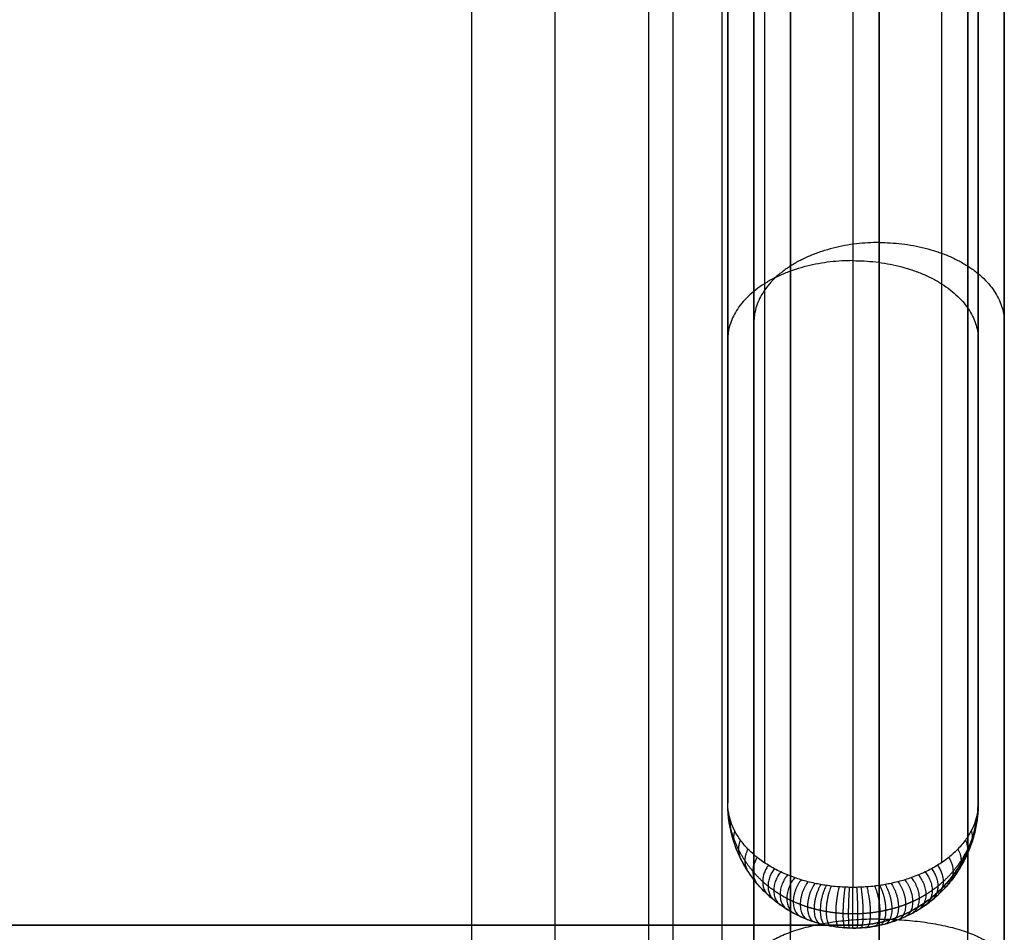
# Model space of a CAD drawing. Header units: millimetres. Extents: x -1267 to 621, y -1022 to -212.
# Tile 21 of 22: x 503 to 621, y -431 to -321. Entities that reach past the tile are written whole.
import ezdxf

# ---------------------------------------------------------------- set-up
doc = ezdxf.new("R2010")
doc.units = ezdxf.units.MM
doc.layers.add('Calque 08$Calque 09', color=1, linetype='Continuous', true_color=0xff000e)

msp = doc.modelspace()

# ---------------------------------------------------------------- linework, layer by layer
at = {"layer": 'Calque 08$Calque 09'}
for p, q in [((567, -232.1, 63.69), (567, -1002.1, 63.69)), ((557, -242.1, 423.69), (557, -992.1, 423.69)), ((590.83, -509.82, 510.36), (590.83, -309.92, 510.36)), ((620.83, -509.82, 510.36), (620.83, -309.92, 510.36)), ((587.7, -415.36, 597.63), (587.7, -415.36, 15.36)), ((617.7, -415.36, 597.63), (617.7, -415.36, 15.36)), ((602.7, -430.02, 37.44), (-1247.23, -430.02, 37.44)), ((602.7, -430.02, 13.69), (602.7, -430.02, 63.69))]:
    msp.add_line(p, q, dxfattribs=at)
for points in [[(587, -227.1, 393.69), (587, -617.1, 393.69), (587, -1007.1, 393.69)], [(587, -227.1, 83.69), (587, -617.1, 83.69), (587, -1007.1, 83.69)], [(587, -227.1, 243.69), (587, -617.1, 243.69), (587, -1007.1, 243.69)], [(581.14, -228.57, 69.54), (581.14, -617.1, 69.54), (581.14, -1005.64, 69.54)], [(578.21, -231.5, 414.9), (578.21, -617.1, 414.9), (578.21, -1002.71, 414.9)], [(602.7, -270.36, 499.17), (602.7, -347.92, 562.17), (602.7, -425.47, 625.16)], [(592.09, -274.76, 497.08), (592.09, -348.63, 557.09), (592.09, -422.51, 617.1)], [(605.83, -273.74, 500.68), (605.83, -351.51, 563.02), (605.83, -429.28, 625.36)], [(613.31, -274.76, 497.08), (613.31, -348.63, 557.09), (613.31, -422.51, 617.1)], [(605.83, -509.82, 495.36), (605.83, -392.75, 495.36), (605.83, -275.68, 495.36)], [(587.7, -285.36, 492.03), (587.7, -350.36, 544.83), (587.7, -415.36, 597.63)], [(587.7, -415.36, 15.36), (587.7, -350.36, 15.36), (587.7, -285.36, 15.36)], [(587.7, -285.36, 199.25), (587.7, -350.36, 199.25), (587.7, -415.36, 199.25)], [(595.22, -284.35, 503.53), (595.22, -357.6, 562.25), (595.22, -430.86, 620.97)], [(616.44, -284.35, 503.53), (616.44, -357.6, 562.25), (616.44, -430.86, 620.97)], [(617.7, -285.36, 492.03), (617.7, -350.36, 544.83), (617.7, -415.36, 597.63)], [(617.7, -415.36, 15.36), (617.7, -350.36, 15.36), (617.7, -285.36, 15.36)], [(617.7, -285.36, 199.25), (617.7, -350.36, 199.25), (617.7, -415.36, 199.25)], [(595.22, -509.82, 499.76), (595.22, -397.76, 499.76), (595.22, -285.71, 499.76)], [(616.44, -509.82, 499.76), (616.44, -397.76, 499.76), (616.44, -285.71, 499.76)], [(617.7, -285.51, 63.69), (617.7, -350.27, 63.69), (617.7, -415.02, 63.69)], [(617.7, -285.51, 13.69), (617.7, -350.27, 13.69), (617.7, -415.02, 13.69)], [(617.7, -285.51, 38.69), (617.7, -350.27, 38.69), (617.7, -415.02, 38.69)], [(590.83, -309.92, 510.36), (590.83, -372.3, 560.36), (590.83, -434.67, 610.36)], [(620.83, -309.92, 510.36), (620.83, -372.3, 560.36), (620.83, -434.67, 610.36)], [(587.7, -350.36, 544.83), (587.7, -350.36, 280.1), (587.7, -350.36, 15.36)], [(617.7, -350.36, 544.83), (617.7, -350.36, 280.1), (617.7, -350.36, 15.36)], [(590.83, -372.3, 560.36), (590.83, -441.06, 560.36), (590.83, -509.82, 560.36)], [(620.83, -372.3, 560.36), (620.83, -441.06, 560.36), (620.83, -509.82, 560.36)], [(617.7, -415.02, 13.69), (617.7, -415.02, 38.69), (617.7, -415.02, 63.69)], [(613.3, -425.63, 13.69), (613.3, -425.63, 38.69), (613.3, -425.63, 63.69)], [(592.09, -425.97, 615.45), (592.09, -425.97, 315.41), (592.09, -425.97, 15.36)], [(613.31, -425.97, 615.45), (613.31, -425.97, 315.41), (613.31, -425.97, 15.36)], [(602.7, -430.02, 63.69), (-322.27, -430.02, 63.69), (-1247.23, -430.02, 63.69)], [(-1247.23, -430.02, 13.69), (-322.27, -430.02, 13.69), (602.7, -430.02, 13.69)], [(602.7, -430.36, 622.83), (602.7, -430.36, 319.1), (602.7, -430.36, 15.36)], [(605.83, -429.28, 625.36), (605.83, -469.55, 625.36), (605.83, -509.82, 625.36)]]:
    msp.add_open_spline(points, degree=2, dxfattribs=at)
at = {"layer": 'Calque 08$Calque 09', "extrusion": (-6.3685e-13, 0.771924, -0.635714)}
msp.add_rational_spline([(605.83, -348.19, 560.36), (590.83, -348.19, 560.36), (590.83, -357.78, 548.72)], [1, 0.707106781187, 1], degree=2, dxfattribs=at)
at = {"layer": 'Calque 08$Calque 09', "extrusion": (5.66643e-13, 0.771924, -0.635714)}
msp.add_rational_spline([(605.83, -348.19, 560.36), (620.83, -348.19, 560.36), (620.83, -357.78, 548.72)], [1, 0.707106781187, 1], degree=2, dxfattribs=at)
at = {"layer": 'Calque 08$Calque 09', "extrusion": (-4.86338e-13, -0.776036, 0.630689)}
msp.add_rational_spline([(602.7, -350.36, 564.15), (587.7, -350.36, 564.15), (587.7, -359.82, 552.51)], [1, 0.707106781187, 1], degree=2, dxfattribs=at)
at = {"layer": 'Calque 08$Calque 09', "extrusion": (-4.89329e-13, 0.776036, -0.630689)}
msp.add_rational_spline([(602.7, -350.36, 564.15), (617.7, -350.36, 564.15), (617.7, -359.82, 552.51)], [1, 0.707106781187, 1], degree=2, dxfattribs=at)
at = {"layer": 'Calque 08$Calque 09'}
for points, weights in [([(617.7, -415.02, 63.69), (617.7, -430.02, 63.69), (602.7, -430.02, 63.69)], [1, 0.707106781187, 1]), ([(602.7, -430.02, 13.69), (617.7, -430.02, 13.69), (617.7, -415.02, 13.69)], [1, 0.707106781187, 1]), ([(617.7, -415.02, 38.69), (617.7, -430.02, 38.69), (602.7, -430.02, 38.69)], [1, 0.707106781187, 1]), ([(602.7, -430.36, 15.36), (587.7, -430.36, 15.36), (587.7, -415.36, 15.36)], [1, 0.707106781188, 1]), ([(602.7, -430.36, 199.25), (587.7, -430.36, 199.25), (587.7, -415.36, 199.25)], [1, 0.707106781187, 1]), ([(602.7, -430.36, 15.36), (617.7, -430.36, 15.36), (617.7, -415.36, 15.36)], [1, 0.707106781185, 1]), ([(602.7, -430.36, 199.25), (617.7, -430.36, 199.25), (617.7, -415.36, 199.25)], [1, 0.707106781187, 1])]:
    msp.add_rational_spline(points, weights, degree=2, dxfattribs=at)
for points, knots in [([(602.7, -430.36, 622.83), (602.55, -430.36, 622.83), (602.24, -430.36, 622.83), (601.68, -430.33, 622.78), (600.95, -430.27, 622.68), (600.2, -430.16, 622.49), (599.47, -430.02, 622.25), (598.81, -429.86, 621.98), (598.07, -429.64, 621.62), (597.28, -429.36, 621.15), (596.47, -429.02, 620.57), (595.65, -428.62, 619.9), (594.83, -428.15, 619.11), (594.03, -427.62, 618.22), (593.27, -427.04, 617.25), (592.28, -426.19, 615.82), (591.18, -425.03, 613.87), (590.07, -423.52, 611.34), (589.18, -421.94, 608.68), (588.5, -420.3, 605.93), (588.03, -418.65, 603.16), (587.76, -417, 600.38), (587.7, -415.91, 598.55), (587.7, -415.36, 597.63)], [0, 0, 0, 0, 0.352897, 0.765074, 1.333677, 2.134245, 2.666828, 3.2609, 3.957616, 4.809806, 5.719626, 6.675797, 7.795284, 8.987619, 10.209328, 11.483612, 14.297511, 17.218048, 20.27994, 23.380338, 26.507733, 29.569865, 32.614143, 32.614143, 32.614143, 32.614143]), ([(602.7, -425.47, 625.16), (602.55, -425.47, 625.16), (602.24, -425.47, 625.15), (601.68, -425.45, 625.11), (600.95, -425.41, 624.99), (600.2, -425.34, 624.79), (599.47, -425.24, 624.53), (598.81, -425.13, 624.23), (598.07, -424.98, 623.83), (597.28, -424.8, 623.32), (596.47, -424.57, 622.69), (595.65, -424.29, 621.95), (594.83, -423.98, 621.09), (594.03, -423.62, 620.12), (593.27, -423.23, 619.06), (592.28, -422.66, 617.5), (591.18, -421.88, 615.37), (590.07, -420.86, 612.61), (589.18, -419.8, 609.71), (588.5, -418.69, 606.7), (588.03, -417.58, 603.67), (587.76, -416.47, 600.64), (587.7, -415.73, 598.63), (587.7, -415.36, 597.63)], [0, 0, 0, 0, 0.352897, 0.765074, 1.333677, 2.134245, 2.666828, 3.2609, 3.957616, 4.809806, 5.719626, 6.675797, 7.795284, 8.987619, 10.209328, 11.483612, 14.297511, 17.218048, 20.27994, 23.380338, 26.507733, 29.569865, 32.614143, 32.614143, 32.614143, 32.614143]), ([(617.7, -415.36, 597.63), (617.7, -415.73, 598.63), (617.64, -416.47, 600.64), (617.37, -417.58, 603.67), (616.9, -418.69, 606.7), (616.22, -419.8, 609.71), (615.33, -420.86, 612.61), (614.23, -421.88, 615.37), (613.12, -422.66, 617.5), (612.13, -423.23, 619.06), (611.37, -423.62, 620.12), (610.57, -423.98, 621.09), (609.75, -424.29, 621.95), (608.93, -424.57, 622.69), (608.12, -424.8, 623.32), (607.33, -424.98, 623.83), (606.59, -425.13, 624.23), (605.93, -425.24, 624.53), (605.2, -425.34, 624.79), (604.45, -425.41, 624.99), (603.72, -425.45, 625.11), (603.17, -425.47, 625.15), (602.85, -425.47, 625.16), (602.7, -425.47, 625.16)], [0, 0, 0, 0, 3.044394, 6.106526, 9.233921, 12.334319, 15.39621, 18.316748, 21.130647, 22.404931, 23.626639, 24.818974, 25.938461, 26.894632, 27.804453, 28.656642, 29.353359, 29.94743, 30.480014, 31.280581, 31.849184, 32.261361, 32.614258, 32.614258, 32.614258, 32.614258]), ([(617.7, -415.36, 597.63), (617.7, -415.91, 598.55), (617.64, -417, 600.38), (617.37, -418.65, 603.16), (616.9, -420.3, 605.93), (616.22, -421.94, 608.68), (615.33, -423.52, 611.34), (614.23, -425.03, 613.87), (613.12, -426.19, 615.82), (612.13, -427.04, 617.25), (611.37, -427.62, 618.22), (610.57, -428.15, 619.11), (609.75, -428.62, 619.9), (608.93, -429.02, 620.57), (608.12, -429.36, 621.15), (607.33, -429.64, 621.62), (606.59, -429.86, 621.98), (605.93, -430.02, 622.25), (605.2, -430.16, 622.49), (604.45, -430.27, 622.68), (603.72, -430.33, 622.78), (603.17, -430.36, 622.83), (602.85, -430.36, 622.83), (602.7, -430.36, 622.83)], [0, 0, 0, 0, 3.044394, 6.106526, 9.233921, 12.334319, 15.39621, 18.316748, 21.130647, 22.404931, 23.626639, 24.818974, 25.938461, 26.894632, 27.804453, 28.656642, 29.353359, 29.94743, 30.480014, 31.280581, 31.849184, 32.261361, 32.614258, 32.614258, 32.614258, 32.614258])]:
    msp.add_open_spline(points, degree=3, knots=knots, dxfattribs=at)
for points, weights, knots in [([(602.7, -428.65, 625.54), (602.52, -428.65, 625.54), (602.11, -428.65, 625.53), (601.42, -428.61, 625.46), (600.51, -428.54, 625.3), (599.6, -428.4, 625.02), (598.75, -428.23, 624.66), (598, -428.05, 624.28), (597.19, -427.82, 623.78), (596.36, -427.52, 623.16), (595.53, -427.17, 622.43), (594.73, -426.78, 621.6), (593.95, -426.33, 620.67), (593.2, -425.84, 619.63), (592.51, -425.31, 618.53), (591.63, -424.56, 616.94), (590.67, -423.54, 614.81), (589.71, -422.25, 612.09), (588.95, -420.9, 609.26), (588.38, -419.51, 606.35), (587.98, -418.12, 603.42), (587.75, -416.74, 600.51), (587.7, -415.82, 598.59), (587.7, -415.36, 597.63)], [0.714885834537, 0.714885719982, 0.715183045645, 0.716807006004, 0.72077140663, 0.72732868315, 0.735644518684, 0.744516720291, 0.755863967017, 0.769583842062, 0.785022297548, 0.801815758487, 0.819636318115, 0.837958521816, 0.855917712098, 0.879979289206, 0.907878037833, 0.93660534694, 0.960141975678, 0.978324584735, 0.990981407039, 0.998382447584, 0.999999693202, 1], [0, 0, 0, 0, 0.352897, 0.765074, 1.333677, 2.134245, 2.666828, 3.2609, 3.957616, 4.809806, 5.719626, 6.675797, 7.795284, 8.987619, 10.209328, 11.483612, 14.297511, 17.218048, 20.27994, 23.380338, 26.507733, 29.569865, 32.614143, 32.614143, 32.614143, 32.614143]), ([(617.7, -415.36, 597.63), (617.7, -415.82, 598.59), (617.65, -416.74, 600.51), (617.42, -418.12, 603.42), (617.03, -419.51, 606.35), (616.45, -420.9, 609.26), (615.69, -422.25, 612.09), (614.74, -423.54, 614.81), (613.77, -424.56, 616.94), (612.89, -425.31, 618.53), (612.2, -425.84, 619.63), (611.45, -426.33, 620.67), (610.67, -426.78, 621.6), (609.87, -427.17, 622.43), (609.05, -427.52, 623.16), (608.21, -427.82, 623.78), (607.41, -428.05, 624.28), (606.66, -428.23, 624.66), (605.8, -428.4, 625.02), (604.89, -428.54, 625.3), (603.99, -428.61, 625.46), (603.29, -428.65, 625.53), (602.89, -428.65, 625.54), (602.7, -428.65, 625.54)], [1, 0.999999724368, 0.998382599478, 0.990981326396, 0.978324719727, 0.960141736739, 0.936605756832, 0.907877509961, 0.879980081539, 0.855916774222, 0.837959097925, 0.819635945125, 0.801815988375, 0.785022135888, 0.769584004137, 0.755863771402, 0.744516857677, 0.735644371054, 0.727328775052, 0.720771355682, 0.716807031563, 0.715183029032, 0.714885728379, 0.714885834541], [0, 0, 0, 0, 3.044394, 6.106526, 9.233921, 12.334319, 15.39621, 18.316748, 21.130647, 22.404931, 23.626639, 24.818974, 25.938461, 26.894632, 27.804453, 28.656642, 29.353359, 29.94743, 30.480014, 31.280581, 31.849184, 32.261361, 32.614258, 32.614258, 32.614258, 32.614258])]:
    msp.add_rational_spline(points, weights, degree=3, knots=knots, dxfattribs=at)
at = {"layer": 'Calque 08$Calque 09', "extrusion": (0.046913, -0.42921, 0.901986)}
msp.add_rational_spline([(587.79, -416.47, 600.63), (587.76, -416.73, 600.5), (587.79, -417, 600.38)], [1, 0.995145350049, 1], degree=2, dxfattribs=at)
at = {"layer": 'Calque 08$Calque 09', "extrusion": (0.046963, 0.429209, -0.901984)}
msp.add_rational_spline([(617.61, -416.47, 600.63), (617.64, -416.73, 600.5), (617.61, -417, 600.38)], [1, 0.995145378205, 1], degree=2, dxfattribs=at)
at = {"layer": 'Calque 08$Calque 09', "extrusion": (0.095696, -0.427711, 0.898836)}
msp.add_rational_spline([(588.06, -417.57, 603.64), (587.95, -418.11, 603.4), (588.06, -418.64, 603.13)], [1, 0.98036796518, 1], degree=2, dxfattribs=at)
at = {"layer": 'Calque 08$Calque 09', "extrusion": (0.095677, 0.427712, -0.898837)}
msp.add_rational_spline([(617.34, -417.57, 603.64), (617.46, -418.11, 603.4), (617.34, -418.64, 603.13)], [1, 0.980367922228, 1], degree=2, dxfattribs=at)
at = {"layer": 'Calque 08$Calque 09', "extrusion": (0.148264, -0.424934, 0.893)}
msp.add_rational_spline([(588.54, -418.69, 606.7), (588.26, -419.52, 606.36), (588.54, -420.31, 605.94)], [1, 0.954707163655, 1], degree=2, dxfattribs=at)
at = {"layer": 'Calque 08$Calque 09', "extrusion": (0.205359, -0.420525, 0.883734)}
msp.add_rational_spline([(589.22, -419.8, 609.71), (588.72, -420.92, 609.3), (589.22, -421.95, 608.69)], [1, 0.918155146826, 1], degree=2, dxfattribs=at)
at = {"layer": 'Calque 08$Calque 09', "extrusion": (0.205348, 0.420526, -0.883736)}
msp.add_rational_spline([(616.18, -419.8, 609.71), (616.68, -420.92, 609.3), (616.18, -421.95, 608.69)], [1, 0.918155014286, 1], degree=2, dxfattribs=at)
at = {"layer": 'Calque 08$Calque 09', "extrusion": (0.148276, 0.424933, -0.892998)}
msp.add_rational_spline([(616.86, -418.69, 606.7), (617.14, -419.52, 606.36), (616.86, -420.31, 605.94)], [1, 0.954707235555, 1], degree=2, dxfattribs=at)
at = {"layer": 'Calque 08$Calque 09', "extrusion": (0.2692, -0.413821, 0.869646)}
msp.add_rational_spline([(590.13, -420.88, 612.64), (589.32, -422.31, 612.21), (590.13, -423.54, 611.37)], [1, 0.870364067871, 1], degree=2, dxfattribs=at)
at = {"layer": 'Calque 08$Calque 09', "extrusion": (0.269212, 0.413819, -0.869643)}
msp.add_rational_spline([(615.27, -420.88, 612.64), (616.08, -422.31, 612.21), (615.27, -423.54, 611.37)], [1, 0.87036434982, 1], degree=2, dxfattribs=at)
at = {"layer": 'Calque 08$Calque 09', "extrusion": (0.340922, -0.403941, 0.848884)}
msp.add_rational_spline([(591.24, -421.88, 615.39), (590.06, -423.64, 615.02), (591.24, -425.04, 613.89)], [1, 0.812933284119, 1], degree=2, dxfattribs=at)
at = {"layer": 'Calque 08$Calque 09', "extrusion": (0.340916, 0.403942, -0.848886)}
msp.add_rational_spline([(614.16, -421.88, 615.39), (615.34, -423.64, 615.02), (614.16, -425.04, 613.89)], [1, 0.812933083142, 1], degree=2, dxfattribs=at)
at = {"layer": 'Calque 08$Calque 09', "extrusion": (0.425401, -0.388865, 0.817201)}
msp.add_rational_spline([(592.58, -422.82, 617.95), (590.96, -424.96, 617.78), (592.58, -426.44, 616.23)], [1, 0.745567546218, 1], degree=2, dxfattribs=at)
at = {"layer": 'Calque 08$Calque 09', "extrusion": (0.470781, -0.379088, 0.796654)}
msp.add_rational_spline([(593.29, -423.24, 619.07), (591.45, -425.56, 619.05), (593.29, -427.05, 617.26)], [1, 0.710919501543, 1], degree=2, dxfattribs=at)
at = {"layer": 'Calque 08$Calque 09', "extrusion": (0.470767, 0.379091, -0.796661)}
msp.add_rational_spline([(612.11, -423.24, 619.07), (613.95, -425.56, 619.05), (612.11, -427.05, 617.26)], [1, 0.710918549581, 1], degree=2, dxfattribs=at)
at = {"layer": 'Calque 08$Calque 09', "extrusion": (0.425404, 0.388864, -0.8172)}
msp.add_rational_spline([(612.82, -422.82, 617.95), (614.44, -424.96, 617.78), (612.82, -426.44, 616.23)], [1, 0.745567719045, 1], degree=2, dxfattribs=at)
at = {"layer": 'Calque 08$Calque 09', "extrusion": (0.51985, -0.36706, 0.771377)}
msp.add_rational_spline([(594.05, -423.62, 620.12), (591.98, -426.16, 620.3), (594.05, -427.62, 618.22)], [1, 0.675240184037, 1], degree=2, dxfattribs=at)
at = {"layer": 'Calque 08$Calque 09', "extrusion": (0.574114, -0.351814, 0.739338)}
msp.add_rational_spline([(594.86, -423.98, 621.11), (592.58, -426.76, 621.56), (594.86, -428.15, 619.12)], [1, 0.638187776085, 1], degree=2, dxfattribs=at)
at = {"layer": 'Calque 08$Calque 09', "extrusion": (0.631843, -0.333046, 0.699897)}
msp.add_rational_spline([(595.71, -424.31, 621.99), (593.24, -427.33, 622.77), (595.71, -428.63, 619.93)], [1, 0.601642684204, 1], degree=2, dxfattribs=at)
at = {"layer": 'Calque 08$Calque 09', "extrusion": (0.631844, 0.333045, -0.699896)}
msp.add_rational_spline([(609.7, -424.31, 621.99), (612.16, -427.33, 622.77), (609.7, -428.63, 619.93)], [1, 0.601642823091, 1], degree=2, dxfattribs=at)
at = {"layer": 'Calque 08$Calque 09', "extrusion": (0.574112, 0.351814, -0.739339)}
msp.add_rational_spline([(610.54, -423.98, 621.11), (612.82, -426.76, 621.56), (610.54, -428.15, 619.12)], [1, 0.638187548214, 1], degree=2, dxfattribs=at)
at = {"layer": 'Calque 08$Calque 09', "extrusion": (0.519854, 0.367059, -0.771375)}
msp.add_rational_spline([(611.35, -423.62, 620.12), (613.42, -426.16, 620.3), (611.35, -427.62, 618.22)], [1, 0.67524052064, 1], degree=2, dxfattribs=at)
at = {"layer": 'Calque 08$Calque 09', "extrusion": (0.686977, -0.312242, 0.656177)}
msp.add_rational_spline([(596.49, -424.57, 622.69), (593.91, -427.84, 623.84), (596.49, -429.02, 620.58)], [1, 0.569469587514, 1], degree=2, dxfattribs=at)
at = {"layer": 'Calque 08$Calque 09', "extrusion": (0.744508, -0.286862, 0.602842)}
msp.add_rational_spline([(597.31, -424.8, 623.32), (594.67, -428.34, 624.89), (597.31, -429.36, 621.15)], [1, 0.538606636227, 1], degree=2, dxfattribs=at)
at = {"layer": 'Calque 08$Calque 09', "extrusion": (0.80217, -0.256562, 0.539165)}
msp.add_rational_spline([(598.13, -424.99, 623.85), (595.54, -428.82, 625.89), (598.13, -429.65, 621.64)], [1, 0.510260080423, 1], degree=2, dxfattribs=at)
at = {"layer": 'Calque 08$Calque 09', "extrusion": (0.850662, -0.22589, 0.474708)}
msp.add_rational_spline([(598.85, -425.13, 624.24), (596.39, -429.21, 626.71), (598.85, -429.86, 621.99)], [1, 0.488269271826, 1], degree=2, dxfattribs=at)
at = {"layer": 'Calque 08$Calque 09', "extrusion": (-0.891319, 0.194808, -0.40939)}
msp.add_rational_spline([(599.5, -425.24, 624.53), (597.25, -429.53, 627.38), (599.5, -430.02, 622.25)], [1, 0.471035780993, 1], degree=2, dxfattribs=at)
at = {"layer": 'Calque 08$Calque 09', "extrusion": (-0.925491, 0.16275, -0.34202)}
msp.add_rational_spline([(600.1, -425.32, 624.75), (598.14, -429.79, 627.93), (600.1, -430.14, 622.45)], [1, 0.457338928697, 1], degree=2, dxfattribs=at)
at = {"layer": 'Calque 08$Calque 09', "extrusion": (-0.968424, 0.107124, -0.225121)}
msp.add_rational_spline([(601.05, -425.41, 625), (599.69, -430.12, 628.63), (601.05, -430.27, 622.68)], [1, 0.441087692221, 1], degree=2, dxfattribs=at)
at = {"layer": 'Calque 08$Calque 09', "extrusion": (-0.989205, 0.062966, -0.132323)}
msp.add_rational_spline([(601.75, -425.45, 625.11), (600.93, -430.28, 628.96), (601.75, -430.33, 622.78)], [1, 0.433582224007, 1], degree=2, dxfattribs=at)
at = {"layer": 'Calque 08$Calque 09', "extrusion": (-0.997668, 0.02933, -0.061636)}
msp.add_rational_spline([(602.26, -425.47, 625.15), (601.87, -430.35, 629.1), (602.26, -430.36, 622.82)], [1, 0.430589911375, 1], degree=2, dxfattribs=at)
at = {"layer": 'Calque 08$Calque 09', "extrusion": (-1, 9.58509e-11, -2.78403e-10)}
msp.add_rational_spline([(602.7, -430.36, 622.83), (602.7, -430.36, 629.14), (602.7, -425.47, 625.16)], [1, 0.429771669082, 1], degree=2, dxfattribs=at)
at = {"layer": 'Calque 08$Calque 09', "extrusion": (-0.997668, -0.02933, 0.061637)}
msp.add_rational_spline([(603.14, -425.47, 625.15), (603.53, -430.35, 629.1), (603.14, -430.36, 622.82)], [1, 0.430589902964, 1], degree=2, dxfattribs=at)
at = {"layer": 'Calque 08$Calque 09', "extrusion": (-0.989205, -0.062966, 0.132323)}
msp.add_rational_spline([(603.65, -425.45, 625.11), (604.48, -430.28, 628.96), (603.65, -430.33, 622.78)], [1, 0.433582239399, 1], degree=2, dxfattribs=at)
at = {"layer": 'Calque 08$Calque 09', "extrusion": (-0.968424, -0.107124, 0.225121)}
msp.add_rational_spline([(604.35, -425.41, 625), (605.72, -430.12, 628.63), (604.35, -430.27, 622.68)], [1, 0.441087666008, 1], degree=2, dxfattribs=at)
at = {"layer": 'Calque 08$Calque 09', "extrusion": (-0.925492, -0.16275, 0.34202)}
msp.add_rational_spline([(605.3, -425.32, 624.75), (607.26, -429.79, 627.93), (605.3, -430.14, 622.45)], [1, 0.457338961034, 1], degree=2, dxfattribs=at)
at = {"layer": 'Calque 08$Calque 09', "extrusion": (-0.891317, -0.19481, 0.409393)}
msp.add_rational_spline([(605.9, -425.24, 624.53), (608.15, -429.53, 627.38), (605.9, -430.02, 622.25)], [1, 0.471035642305, 1], degree=2, dxfattribs=at)
at = {"layer": 'Calque 08$Calque 09', "extrusion": (0.850663, 0.225889, -0.474708)}
msp.add_rational_spline([(606.55, -425.13, 624.24), (609.01, -429.21, 626.71), (606.55, -429.86, 621.99)], [1, 0.48826934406, 1], degree=2, dxfattribs=at)
at = {"layer": 'Calque 08$Calque 09', "extrusion": (0.802169, 0.256562, -0.539166)}
msp.add_rational_spline([(607.27, -424.99, 623.85), (609.87, -428.82, 625.89), (607.27, -429.65, 621.64)], [1, 0.510259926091, 1], degree=2, dxfattribs=at)
at = {"layer": 'Calque 08$Calque 09', "extrusion": (0.744508, 0.286862, -0.602841)}
msp.add_rational_spline([(608.09, -424.8, 623.32), (610.73, -428.34, 624.89), (608.09, -429.36, 621.15)], [1, 0.538606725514, 1], degree=2, dxfattribs=at)
at = {"layer": 'Calque 08$Calque 09', "extrusion": (0.686976, 0.312242, -0.656177)}
msp.add_rational_spline([(608.91, -424.57, 622.69), (611.49, -427.84, 623.84), (608.91, -429.02, 620.58)], [1, 0.569469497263, 1], degree=2, dxfattribs=at)
at = {"layer": 'Calque 08$Calque 09', "extrusion": (1.3325e-13, -0.940927, 0.338609)}
msp.add_open_spline([(605.83, -429.28, 625.36), (605.02, -429.28, 625.36), (603.35, -429.33, 625.23), (600.86, -429.55, 624.6), (598.42, -429.95, 623.5), (596.17, -430.5, 621.95), (594.22, -431.21, 620), (592.68, -432.02, 617.75), (591.59, -432.89, 615.32), (590.96, -433.78, 612.84), (590.83, -434.38, 611.17), (590.83, -434.67, 610.36)], degree=3, knots=[0, 0, 0, 0, 2.429317, 5.000436, 7.694276, 10.481572, 13.32267, 16.169812, 18.971954, 21.680898, 24.256776, 24.256776, 24.256776, 24.256776], dxfattribs=at)
at = {"layer": 'Calque 08$Calque 09', "extrusion": (3.51861e-14, 0.940927, -0.338609)}
msp.add_open_spline([(605.83, -429.28, 625.36), (606.64, -429.28, 625.36), (608.31, -429.33, 625.23), (610.8, -429.55, 624.6), (613.23, -429.95, 623.5), (615.49, -430.5, 621.95), (617.43, -431.21, 620), (618.98, -432.02, 617.75), (620.07, -432.89, 615.32), (620.69, -433.78, 612.84), (620.83, -434.38, 611.17), (620.83, -434.67, 610.36)], degree=3, knots=[0, 0, 0, 0, 2.429317, 5.000436, 7.694276, 10.481572, 13.32267, 16.169812, 18.971954, 21.680898, 24.256776, 24.256776, 24.256776, 24.256776], dxfattribs=at)

doc.saveas('drawing.dxf')
